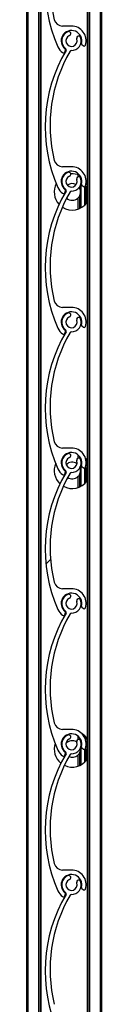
# Model space of a CAD drawing. Header units: millimetres. Extents: x 26 to 422, y 4 to 419.
# Tile 81 of 83: x 284.46 to 285, y 384.713 to 391.783. Entities that reach past the tile are written whole.
import ezdxf

# ---------------------------------------------------------------- set-up
doc = ezdxf.new("R2010")
doc.units = ezdxf.units.MM
pattern_1 = [(45, (0, 0), (-2.245064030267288, 2.245064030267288), [])]

msp = doc.modelspace()

# ---------------------------------------------------------------- hatches: boundary and pattern name
at = {"linetype": 'Continuous', "lineweight": 18}
h = msp.add_hatch(dxfattribs=at)
h.set_pattern_fill('ANSI31', style=0)
h.set_pattern_definition(pattern_1)
edge = h.paths.add_edge_path(flags=0)
edge.add_arc((284.7838366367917, 392.6411581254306), 0.06999959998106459, 110.8264626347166, 233.4949874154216)
edge.add_arc((284.7362454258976, 392.5768540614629), 0.0100000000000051, -30.60497264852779, 53.494987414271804, ccw=False)
edge.add_arc((285.6713671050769, 392.0237145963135), 1.076469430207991, 149.3950046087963, 203.8599010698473)
edge.add_arc((284.7838366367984, 391.6311581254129), 0.1059999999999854, 203.8599037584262, 233.3194438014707)
edge.add_arc((284.726490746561, 391.5541681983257), 0.009999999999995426, 233.3194438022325, 339.2284625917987)
edge.add_line((284.7358407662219, 391.5506217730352), (284.7413370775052, 391.5651125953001))
edge.add_arc((284.7357270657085, 391.5672404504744), 0.005999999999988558, 339.2284625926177, 413.0319461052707)
edge.add_arc((284.7838366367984, 391.6311581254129), 0.07400000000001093, -15.54034728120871, 233.031946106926, ccw=False)
edge.add_arc((284.8609119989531, 391.609724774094), 0.00600000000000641, 164.4596527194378, 232.8739467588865)
edge.add_line((284.8572905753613, 391.6049409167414), (284.8697296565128, 391.5955244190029))
edge.add_arc((284.8757653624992, 391.6034975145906), 0.0099999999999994, 232.8739467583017, 343.2538835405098)
edge.add_arc((284.7838366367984, 391.6311581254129), 0.1060000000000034, 343.2538835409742, 450.000031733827)
edge.add_line((284.7838365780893, 391.7371581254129), (284.7191715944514, 391.7371580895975))
edge.add_arc((284.7191715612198, 391.7971580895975), 0.05999999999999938, 193.7995707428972, 270.00003173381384, ccw=False)
edge.add_arc((285.6865264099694, 392.0347555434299), 1.056106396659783, 149.7872595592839, 193.79957064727, ccw=False)
edge.add_arc((284.7825200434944, 392.5611689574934), 0.009999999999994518, 89.0570169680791, 149.7872595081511, ccw=False)
edge.add_arc((284.7838366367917, 392.6411581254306), 0.07000000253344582, 269.0570169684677, 379.1735984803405)
edge.add_arc((284.8357856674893, 392.6592218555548), 0.01500000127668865, 19.17359848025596, 199.1735984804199)
edge.add_arc((284.7838366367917, 392.6411581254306), 0.03999999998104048, -249.17353736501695, 19.173598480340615, ccw=False)
edge.add_arc((284.7642820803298, 392.6925643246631), 0.01499980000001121, 290.8264626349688, 470.8264626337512)
h = msp.add_hatch(dxfattribs=at)
h.set_pattern_fill('ANSI31', style=0)
h.set_pattern_definition(pattern_1)
edge = h.paths.add_edge_path(flags=0)
edge.add_arc((284.7838366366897, 391.6311581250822), 0.06999959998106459, 110.8264626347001, 233.4949874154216)
edge.add_arc((284.7362454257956, 391.5668540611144), 0.0100000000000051, -30.604972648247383, 53.494987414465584, ccw=False)
edge.add_arc((285.6713671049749, 391.013714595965), 1.076469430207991, 149.3950046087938, 203.8599010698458)
edge.add_arc((284.7838366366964, 390.6211581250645), 0.1059999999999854, 203.8599037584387, 233.3194438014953)
edge.add_arc((284.726490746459, 390.5441681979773), 0.009999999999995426, 233.3194438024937, 339.2284625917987)
edge.add_line((284.7358407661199, 390.5406217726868), (284.7413370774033, 390.5551125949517))
edge.add_arc((284.7357270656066, 390.557240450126), 0.005999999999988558, 339.2284625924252, 413.0319461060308)
edge.add_arc((284.7838366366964, 390.6211581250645), 0.07400000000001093, -15.54034728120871, 233.0319461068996, ccw=False)
edge.add_arc((284.8609119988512, 390.5997247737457), 0.00600000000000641, 164.4596527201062, 232.8739467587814)
edge.add_line((284.8572905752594, 390.594940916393), (284.8697296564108, 390.5855244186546))
edge.add_arc((284.8757653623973, 390.5934975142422), 0.0099999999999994, 232.873946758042, 343.2538835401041)
edge.add_arc((284.7838366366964, 390.6211581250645), 0.1060000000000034, 343.2538835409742, 450.000031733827)
edge.add_line((284.7838365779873, 390.7271581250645), (284.7191715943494, 390.7271580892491))
edge.add_arc((284.7191715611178, 390.7871580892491), 0.05999999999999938, 193.7995707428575, 270.00003173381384, ccw=False)
edge.add_arc((285.6865264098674, 391.0247555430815), 1.056106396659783, 149.7872595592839, 193.7995706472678, ccw=False)
edge.add_arc((284.7825200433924, 391.551168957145), 0.009999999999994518, 89.0570169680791, 149.7872595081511, ccw=False)
edge.add_arc((284.7838366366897, 391.6311581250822), 0.07000000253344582, 269.0570169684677, 379.1735984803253)
edge.add_arc((284.8357856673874, 391.6492218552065), 0.01500000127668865, 19.17359848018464, 199.173598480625)
edge.add_arc((284.7838366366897, 391.6311581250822), 0.03999999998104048, -249.17353736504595, 19.173598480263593, ccw=False)
edge.add_arc((284.7642820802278, 391.6825643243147), 0.01499980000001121, 290.826462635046, 470.8264626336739)
h = msp.add_hatch(dxfattribs=at)
h.set_pattern_fill('ANSI31', style=0)
h.set_pattern_definition(pattern_1)
edge = h.paths.add_edge_path(flags=0)
edge.add_arc((284.7838366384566, 390.6211581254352), 0.06999959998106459, 110.8264626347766, 233.4949874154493)
edge.add_arc((284.7362454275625, 390.5568540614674), 0.0100000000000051, -30.60497264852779, 53.494987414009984, ccw=False)
edge.add_arc((285.6713671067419, 390.003714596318), 1.076469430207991, 149.3950046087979, 203.8599010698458)
edge.add_arc((284.7838366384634, 389.6111581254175), 0.1059999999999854, 203.8599037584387, 233.3194438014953)
edge.add_arc((284.726490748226, 389.5341681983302), 0.009999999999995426, 233.319443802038, 339.2284625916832)
edge.add_line((284.7358407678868, 389.5306217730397), (284.7413370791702, 389.5451125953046))
edge.add_arc((284.7357270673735, 389.547240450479), 0.005999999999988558, 339.2284625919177, 413.0319461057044)
edge.add_arc((284.7838366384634, 389.6111581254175), 0.07400000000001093, -15.540347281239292, 233.031946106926, ccw=False)
edge.add_arc((284.860912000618, 389.5897247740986), 0.00600000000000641, 164.4596527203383, 232.8739467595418)
edge.add_line((284.8572905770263, 389.5849409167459), (284.8697296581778, 389.5755244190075))
edge.add_arc((284.8757653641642, 389.5834975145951), 0.0099999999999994, 232.8739467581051, 343.253883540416)
edge.add_arc((284.7838366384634, 389.6111581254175), 0.1060000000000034, 343.2538835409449, 450.000031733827)
edge.add_line((284.7838365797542, 389.7171581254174), (284.7191715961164, 389.717158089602))
edge.add_arc((284.7191715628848, 389.777158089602), 0.05999999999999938, 193.7995707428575, 270.0000317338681, ccw=False)
edge.add_arc((285.6865264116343, 390.0147555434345), 1.056106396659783, 149.7872595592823, 193.7995706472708, ccw=False)
edge.add_arc((284.7825200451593, 390.5411689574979), 0.009999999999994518, 89.05701696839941, 149.7872595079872, ccw=False)
edge.add_arc((284.7838366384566, 390.6211581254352), 0.07000000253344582, 269.057016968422, 379.1735984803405)
edge.add_arc((284.8357856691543, 390.6392218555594), 0.01500000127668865, 19.17359848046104, 199.1735984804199)
edge.add_arc((284.7838366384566, 390.6211581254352), 0.03999999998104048, -249.17353736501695, 19.173598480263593, ccw=False)
edge.add_arc((284.7642820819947, 390.6725643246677), 0.01499980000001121, 290.8264626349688, 470.8264626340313)
h = msp.add_hatch(dxfattribs=at)
h.set_pattern_fill('ANSI31', style=0)
h.set_pattern_definition(pattern_1)
edge = h.paths.add_edge_path(flags=0)
edge.add_arc((284.7838366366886, 389.6111581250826), 0.06999959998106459, 110.8264626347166, 233.4949874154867)
edge.add_arc((284.7362454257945, 389.5468540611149), 0.0100000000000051, -30.60497264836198, 53.49498741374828, ccw=False)
edge.add_arc((285.6713671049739, 388.9937145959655), 1.076469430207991, 149.3950046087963, 203.8599010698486)
edge.add_arc((284.7838366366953, 388.6011581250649), 0.1059999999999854, 203.8599037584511, 233.3194438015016)
edge.add_arc((284.726490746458, 388.5241681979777), 0.009999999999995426, 233.319443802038, 339.2284625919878)
edge.add_line((284.7358407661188, 388.5206217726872), (284.7413370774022, 388.5351125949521))
edge.add_arc((284.7357270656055, 388.5372404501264), 0.005999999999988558, 339.2284625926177, 413.0319461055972)
edge.add_arc((284.7838366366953, 388.6011581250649), 0.07400000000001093, -15.540347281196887, 233.0319461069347, ccw=False)
edge.add_arc((284.86091199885, 388.579724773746), 0.00600000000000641, 164.4596527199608, 232.8739467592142)
edge.add_line((284.8572905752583, 388.5749409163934), (284.8697296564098, 388.5655244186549))
edge.add_arc((284.8757653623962, 388.5734975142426), 0.0099999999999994, 232.8739467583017, 343.253883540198)
edge.add_arc((284.7838366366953, 388.6011581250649), 0.1060000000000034, 343.253883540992, 450.0000317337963)
edge.add_line((284.7838365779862, 388.7071581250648), (284.7191715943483, 388.7071580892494))
edge.add_arc((284.7191715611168, 388.7671580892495), 0.05999999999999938, 193.7995707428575, 270.00003173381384, ccw=False)
edge.add_arc((285.6865264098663, 389.0047555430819), 1.056106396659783, 149.7872595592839, 193.7995706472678, ccw=False)
edge.add_arc((284.7825200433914, 389.5311689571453), 0.009999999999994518, 89.05701696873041, 149.787259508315, ccw=False)
edge.add_arc((284.7838366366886, 389.6111581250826), 0.07000000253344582, 269.057016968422, 379.1735984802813)
edge.add_arc((284.8357856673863, 389.6292218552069), 0.01500000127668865, 19.17359847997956, 199.1735984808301)
edge.add_arc((284.7838366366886, 389.6111581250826), 0.03999999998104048, -249.173537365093, 19.173598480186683, ccw=False)
edge.add_arc((284.7642820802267, 389.6625643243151), 0.01499980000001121, 290.826462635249, 470.8264626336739)
h = msp.add_hatch(dxfattribs=at)
h.set_pattern_fill('ANSI31', style=0)
h.set_pattern_definition(pattern_1)
edge = h.paths.add_edge_path(flags=0)
edge.add_arc((284.7838366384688, 388.6011581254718), 0.06999959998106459, 110.8264626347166, 233.4949874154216)
edge.add_arc((284.7362454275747, 388.536854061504), 0.0100000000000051, -30.604972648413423, 53.494987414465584, ccw=False)
edge.add_arc((285.671367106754, 387.9837145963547), 1.076469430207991, 149.3950046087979, 203.8599010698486)
edge.add_arc((284.7838366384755, 387.5911581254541), 0.1059999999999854, 203.8599037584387, 233.3194438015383)
edge.add_arc((284.7264907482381, 387.5141681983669), 0.009999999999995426, 233.3194438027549, 339.2284625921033)
edge.add_line((284.7358407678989, 387.5106217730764), (284.7413370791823, 387.5251125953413))
edge.add_arc((284.7357270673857, 387.5272404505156), 0.005999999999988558, 339.2284625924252, 413.0319461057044)
edge.add_arc((284.7838366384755, 387.5911581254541), 0.07400000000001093, -15.540347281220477, 233.031946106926, ccw=False)
edge.add_arc((284.8609120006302, 387.5697247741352), 0.00600000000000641, 164.4596527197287, 232.8739467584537)
edge.add_line((284.8572905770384, 387.5649409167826), (284.8697296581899, 387.5555244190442))
edge.add_arc((284.8757653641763, 387.5634975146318), 0.0099999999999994, 232.8739467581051, 343.253883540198)
edge.add_arc((284.7838366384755, 387.5911581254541), 0.1060000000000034, 343.2538835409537, 450.000031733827)
edge.add_line((284.7838365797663, 387.697158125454), (284.7191715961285, 387.6971580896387))
edge.add_arc((284.7191715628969, 387.7571580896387), 0.05999999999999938, 193.7995707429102, 270.0000317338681, ccw=False)
edge.add_arc((285.6865264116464, 387.9947555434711), 1.056106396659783, 149.7872595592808, 193.7995706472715, ccw=False)
edge.add_arc((284.7825200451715, 388.5211689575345), 0.009999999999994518, 89.0570169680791, 149.7872595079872, ccw=False)
edge.add_arc((284.7838366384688, 388.6011581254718), 0.07000000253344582, 269.0570169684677, 379.1735984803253)
edge.add_arc((284.8357856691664, 388.619221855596), 0.01500000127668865, 19.17359848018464, 199.173598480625)
edge.add_arc((284.7838366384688, 388.6011581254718), 0.03999999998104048, -249.17353736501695, 19.173598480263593, ccw=False)
edge.add_arc((284.7642820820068, 388.6525643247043), 0.01499980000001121, 290.8264626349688, 470.8264626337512)
h = msp.add_hatch(dxfattribs=at)
h.set_pattern_fill('ANSI31', style=0)
h.set_pattern_definition(pattern_1)
edge = h.paths.add_edge_path(flags=0)
edge.add_arc((284.7838366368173, 387.5911581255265), 0.06999959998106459, 110.8264626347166, 233.4949874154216)
edge.add_arc((284.7362454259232, 387.5268540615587), 0.0100000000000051, -30.604972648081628, 53.494987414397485, ccw=False)
edge.add_arc((285.6713671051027, 386.9737145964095), 1.076469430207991, 149.3950046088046, 203.8599010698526)
edge.add_arc((284.7838366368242, 386.5811581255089), 0.1059999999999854, 203.8599037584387, 233.3194438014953)
edge.add_arc((284.7264907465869, 386.5041681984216), 0.009999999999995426, 233.319443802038, 339.2284625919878)
edge.add_line((284.7358407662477, 386.5006217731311), (284.7413370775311, 386.515112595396))
edge.add_arc((284.7357270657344, 386.5172404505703), 0.005999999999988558, 339.2284625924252, 413.0319461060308)
edge.add_arc((284.7838366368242, 386.5811581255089), 0.07400000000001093, -15.540347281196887, 233.031946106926, ccw=False)
edge.add_arc((284.8609119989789, 386.55972477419), 0.00600000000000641, 164.4596527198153, 232.8739467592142)
edge.add_line((284.8572905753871, 386.5549409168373), (284.8697296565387, 386.5455244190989))
edge.add_arc((284.875765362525, 386.5534975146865), 0.0099999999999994, 232.8739467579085, 343.2538835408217)
edge.add_arc((284.7838366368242, 386.5811581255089), 0.1060000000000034, 343.2538835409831, 450.000031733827)
edge.add_line((284.7838365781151, 386.6871581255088), (284.7191715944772, 386.6871580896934))
edge.add_arc((284.7191715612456, 386.7471580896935), 0.05999999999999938, 193.7995707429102, 270.00003173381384, ccw=False)
edge.add_arc((285.6865264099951, 386.984755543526), 1.056106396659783, 149.7872595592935, 193.7995706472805, ccw=False)
edge.add_arc((284.78252004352, 387.5111689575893), 0.009999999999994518, 89.0570169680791, 149.7872595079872, ccw=False)
edge.add_arc((284.7838366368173, 387.5911581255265), 0.07000000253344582, 269.0570169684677, 379.1735984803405)
edge.add_arc((284.835785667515, 387.6092218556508), 0.01500000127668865, 19.17359848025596, 199.1735984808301)
edge.add_arc((284.7838366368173, 387.5911581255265), 0.03999999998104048, -249.173537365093, 19.173598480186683, ccw=False)
edge.add_arc((284.7642820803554, 387.6425643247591), 0.01499980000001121, 290.8264626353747, 470.8264626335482)
h = msp.add_hatch(dxfattribs=at)
h.set_pattern_fill('ANSI31', style=0)
h.set_pattern_definition(pattern_1)
edge = h.paths.add_edge_path(flags=0)
edge.add_arc((284.7838366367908, 386.5811581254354), 0.06999959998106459, 110.8264626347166, 233.494987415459)
edge.add_arc((284.7362454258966, 386.5168540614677), 0.0100000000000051, -30.604972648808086, 53.49498741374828, ccw=False)
edge.add_arc((285.6713671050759, 385.9637145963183), 1.076469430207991, 149.3950046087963, 203.859901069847)
edge.add_arc((284.7838366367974, 385.5711581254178), 0.1059999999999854, 203.8599037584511, 233.3194438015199)
edge.add_arc((284.7264907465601, 385.4941681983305), 0.009999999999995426, 233.3194438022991, 339.2284625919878)
edge.add_line((284.7358407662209, 385.49062177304), (284.7413370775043, 385.5051125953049))
edge.add_arc((284.7357270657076, 385.5072404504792), 0.005999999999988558, 339.2284625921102, 413.0319461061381)
edge.add_arc((284.7838366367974, 385.5711581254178), 0.07400000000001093, -15.540347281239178, 233.0319461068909, ccw=False)
edge.add_arc((284.8609119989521, 385.5497247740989), 0.00600000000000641, 164.4596527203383, 232.8739467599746)
edge.add_line((284.8572905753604, 385.5449409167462), (284.8697296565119, 385.5355244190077))
edge.add_arc((284.8757653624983, 385.5434975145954), 0.0099999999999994, 232.8739467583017, 343.2538835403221)
edge.add_arc((284.7838366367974, 385.5711581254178), 0.1060000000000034, 343.2538835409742, 450.000031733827)
edge.add_line((284.7838365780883, 385.6771581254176), (284.7191715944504, 385.6771580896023))
edge.add_arc((284.7191715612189, 385.7371580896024), 0.05999999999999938, 193.7995707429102, 270.00003173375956, ccw=False)
edge.add_arc((285.6865264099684, 385.9747555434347), 1.056106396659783, 149.7872595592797, 193.7995706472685, ccw=False)
edge.add_arc((284.7825200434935, 386.5011689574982), 0.009999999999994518, 89.05701696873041, 149.787259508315, ccw=False)
edge.add_arc((284.7838366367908, 386.5811581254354), 0.07000000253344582, 269.0570169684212, 379.1735984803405)
edge.add_arc((284.8357856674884, 386.5992218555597), 0.01500000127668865, 19.17359848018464, 199.1735984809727)
edge.add_arc((284.7838366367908, 386.5811581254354), 0.03999999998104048, -249.173537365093, 19.173598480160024, ccw=False)
edge.add_arc((284.7642820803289, 386.6325643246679), 0.01499980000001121, 290.826462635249, 470.8264626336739)
h = msp.add_hatch(dxfattribs=at)
h.set_pattern_fill('ANSI31', style=0)
h.set_pattern_definition(pattern_1)
edge = h.paths.add_edge_path(flags=0)
edge.add_arc((284.7838366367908, 385.5711581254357), 0.06999959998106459, 110.8264626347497, 233.4949874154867)
edge.add_arc((284.7362454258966, 385.5068540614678), 0.0100000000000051, -30.60497264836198, 53.494987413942, ccw=False)
edge.add_arc((285.6713671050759, 384.9537145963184), 1.076469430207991, 149.3950046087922, 203.8599010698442)
edge.add_arc((284.7838366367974, 384.5611581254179), 0.1059999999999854, 203.8599037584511, 233.3194438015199)
edge.add_arc((284.7264907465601, 384.4841681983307), 0.009999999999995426, 233.3194438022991, 339.2284625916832)
edge.add_line((284.7358407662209, 384.4806217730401), (284.7413370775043, 384.495112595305))
edge.add_arc((284.7357270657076, 384.4972404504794), 0.005999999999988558, 339.2284625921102, 413.0319461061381)
edge.add_arc((284.7838366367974, 384.5611581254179), 0.07400000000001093, -15.54034728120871, 233.0319461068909, ccw=False)
edge.add_arc((284.8609119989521, 384.5397247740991), 0.00600000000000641, 164.4596527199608, 232.8739467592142)
edge.add_line((284.8572905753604, 384.5349409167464), (284.8697296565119, 384.5255244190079))
edge.add_arc((284.8757653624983, 384.5334975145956), 0.0099999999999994, 232.8739467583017, 343.2538835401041)
edge.add_arc((284.7838366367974, 384.5611581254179), 0.1060000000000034, 343.2538835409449, 450.000031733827)
edge.add_line((284.7838365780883, 384.6671581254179), (284.7191715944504, 384.6671580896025))
edge.add_arc((284.7191715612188, 384.7271580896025), 0.05999999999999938, 193.7995707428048, 270.00003173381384, ccw=False)
edge.add_arc((285.6865264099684, 384.9647555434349), 1.056106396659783, 149.7872595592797, 193.7995706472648, ccw=False)
edge.add_arc((284.7825200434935, 385.4911689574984), 0.009999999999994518, 89.05701696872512, 149.787259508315, ccw=False)
edge.add_arc((284.7838366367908, 385.5711581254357), 0.07000000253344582, 269.0570169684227, 379.1735984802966)
edge.add_arc((284.8357856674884, 385.5892218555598), 0.01500000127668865, 19.17359848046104, 199.1735984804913)
edge.add_arc((284.7838366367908, 385.5711581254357), 0.03999999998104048, -249.17353736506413, 19.173598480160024, ccw=False)
edge.add_arc((284.7642820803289, 385.6225643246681), 0.01499980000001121, 290.8264626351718, 470.8264626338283)

# ---------------------------------------------------------------- linework, layer by layer
at = {"color": 7, "linetype": 'Continuous', "lineweight": 25}
for p, q in [((284.4603170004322, 404.7596296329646), (284.4603170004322, 355.9709366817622)), ((284.5583165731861, 404.7596296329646), (284.5583165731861, 355.9770616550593)), ((284.5646704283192, 404.7596296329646), (284.5646704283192, 355.9774586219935)), ((284.8959649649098, 400.7596286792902), (284.8959649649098, 355.9942944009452)), ((284.902316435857, 400.7596286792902), (284.902316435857, 355.9815305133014)), ((284.9903167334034, 400.7596286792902), (284.9903167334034, 354.7596300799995)), ((285.0003183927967, 400.7596286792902), (285.0003183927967, 354.7596300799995)), ((284.7838367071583, 391.7371591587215), (284.7191704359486, 391.7371591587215)), ((284.7358406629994, 391.5506228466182), (284.7413362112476, 391.5651115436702)), ((284.8572910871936, 391.6049417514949), (284.8697293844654, 391.5955242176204)), ((284.7838367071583, 390.7271584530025), (284.7191704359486, 390.7271584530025)), ((284.7244847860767, 390.6582674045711), (284.7174633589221, 390.6538805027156)), ((284.8303164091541, 390.6694396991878), (284.8303164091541, 390.6531890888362)), ((284.8303164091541, 390.6694396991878), (284.8303164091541, 390.6531890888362)), ((284.8543180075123, 390.4330071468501), (284.8543180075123, 390.6437071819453)), ((284.8959649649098, 390.6209978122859), (284.8895181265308, 390.6293639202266)), ((284.8943174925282, 390.6232747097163), (284.8943174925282, 390.4685219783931)), ((284.7352493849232, 390.5707677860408), (284.7336138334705, 390.5668100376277)), ((284.7358406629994, 390.5406221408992), (284.7413362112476, 390.555113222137)), ((284.8423184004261, 390.5750068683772), (284.8389400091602, 390.5801280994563)), ((284.8572910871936, 390.5949410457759), (284.8697293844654, 390.5855235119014)), ((284.8783172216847, 390.583828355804), (284.8783172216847, 390.4506405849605)), ((284.7308219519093, 390.5351552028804), (284.7321046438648, 390.5296143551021)), ((284.8303164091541, 390.5016097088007), (284.8303164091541, 390.4223569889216)), ((284.8303164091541, 390.5015977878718), (284.8303164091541, 390.4223569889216)), ((284.7838367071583, 389.7171577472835), (284.7191704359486, 389.7171577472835)), ((284.8572910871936, 389.5849403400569), (284.8697293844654, 389.5755251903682)), ((284.7358406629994, 389.5306214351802), (284.7413362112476, 389.545112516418)), ((284.7838367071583, 388.7071570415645), (284.7191704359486, 388.7071570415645)), ((284.8303164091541, 388.6587389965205), (284.8303164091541, 388.633190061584)), ((284.8303164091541, 388.6587389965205), (284.8303164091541, 388.633190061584)), ((284.8543180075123, 388.4330090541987), (284.8543180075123, 388.6237081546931)), ((284.8572910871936, 388.5749420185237), (284.8697293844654, 388.5655244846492)), ((284.8943174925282, 388.6232742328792), (284.8943174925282, 388.4685238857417)), ((284.7306502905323, 388.5556491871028), (284.7300184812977, 388.5503682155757)), ((284.7355187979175, 388.5204466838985), (284.7367871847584, 388.5178932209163)), ((284.7358406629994, 388.5206207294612), (284.7413362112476, 388.535111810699)), ((284.8303164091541, 388.5016092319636), (284.8303164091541, 388.4223565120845)), ((284.8303164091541, 388.5015973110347), (284.8303164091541, 388.4223565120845)), ((284.8783172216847, 388.5638293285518), (284.8783172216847, 388.4506424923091)), ((284.7838367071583, 387.6971587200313), (284.7191704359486, 387.6971587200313)), ((284.7358406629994, 387.510622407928), (284.7413362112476, 387.5251134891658)), ((284.8572910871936, 387.5649413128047), (284.8697293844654, 387.5555237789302)), ((284.7838367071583, 386.6871580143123), (284.7191704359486, 386.6871580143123)), ((284.8303164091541, 386.6387399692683), (284.8303164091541, 386.613188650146)), ((284.8303164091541, 386.6387399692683), (284.8303164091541, 386.613188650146)), ((284.8543180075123, 386.4330085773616), (284.8543180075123, 386.6037067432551)), ((284.8783172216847, 386.6411551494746), (284.8783172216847, 386.6292151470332)), ((284.8943174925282, 386.623273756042), (284.8943174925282, 386.4685234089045)), ((284.7307551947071, 386.5355261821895), (284.7326816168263, 386.5276869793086)), ((284.8572910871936, 386.5549406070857), (284.8697293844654, 386.545525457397)), ((284.8783172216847, 386.5438279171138), (284.8783172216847, 386.4506420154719)), ((284.7358406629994, 386.500621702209), (284.7413362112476, 386.5151127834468)), ((284.7402227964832, 386.5121778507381), (284.7429312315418, 386.5085014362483)), ((284.8303164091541, 386.5016087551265), (284.8303164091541, 386.4223560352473)), ((284.8303164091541, 386.5015968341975), (284.8303164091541, 386.4223560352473)), ((284.7838367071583, 385.6771573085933), (284.7191704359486, 385.6771573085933)), ((284.8572910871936, 385.5449399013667), (284.8697293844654, 385.535524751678)), ((284.7358406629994, 385.49062099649), (284.7413362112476, 385.5051120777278))]:
    msp.add_line(p, q, dxfattribs=at)
at = {"color": 8, "linetype": 'Continuous', "lineweight": 25}
for p, q in [((284.4703162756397, 404.7596296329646), (284.4703162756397, 355.9715616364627)), ((284.5483172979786, 404.7596296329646), (284.5483172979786, 355.9764367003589)), ((284.9123180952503, 400.7596286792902), (284.9123180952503, 355.3759397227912)), ((284.8423184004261, 390.6648406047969), (284.8423184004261, 390.652724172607)), ((284.844316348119, 390.6637963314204), (284.844316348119, 390.6515583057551)), ((284.8423184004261, 390.5826863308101), (284.8423184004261, 390.5750068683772)), ((284.844316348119, 390.5859145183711), (284.844316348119, 390.5710681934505)), ((284.8843182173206, 390.5883153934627), (284.8843182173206, 390.4565891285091)), ((284.8423184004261, 390.5167898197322), (284.8423184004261, 390.4269560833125)), ((284.844316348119, 390.520728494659), (284.844316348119, 390.4278573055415)), ((284.8423184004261, 388.6465009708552), (284.8423184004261, 388.6327251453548)), ((284.844316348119, 388.6437973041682), (284.844316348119, 388.6315592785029)), ((284.8843182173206, 388.6352070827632), (284.8843182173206, 388.6349162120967)), ((284.8843182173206, 388.5683139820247), (284.8843182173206, 388.4565886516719)), ((284.8423184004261, 388.516789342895), (284.8423184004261, 388.4269556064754)), ((284.844316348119, 388.5207280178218), (284.844316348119, 388.4278592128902)), ((284.8423184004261, 386.626501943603), (284.8423184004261, 386.6127261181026)), ((284.844316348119, 386.6237958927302), (284.844316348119, 386.6115602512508)), ((284.8843182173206, 386.6352089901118), (284.8843182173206, 386.6149171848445)), ((284.844316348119, 386.5207299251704), (284.844316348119, 386.427858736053)), ((284.8843182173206, 386.5483149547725), (284.8843182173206, 386.4565881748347)), ((284.8423184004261, 386.5167888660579), (284.8423184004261, 386.4269551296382))]:
    msp.add_line(p, q, dxfattribs=at)
at = {"color": 7, "linetype": 'Continuous', "lineweight": 25, "flags": 128}
msp.add_lwpolyline([(284.8959649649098, 388.6209973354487), (284.889437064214, 388.6294611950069), (284.8843182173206, 388.6352070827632)], dxfattribs=at)
at = {"color": 7, "linetype": 'Continuous', "lineweight": 25}
for centre, radius, start, end in [((285.6713671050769, 392.0237145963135), 1.076469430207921, 149.3950046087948, 203.8599010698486), ((285.6865264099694, 392.0347555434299), 1.056106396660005, 149.7872595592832, 193.7995706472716), ((284.7191715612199, 391.7971580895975), 0.06000000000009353, 193.799570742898, 270.0000317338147), ((284.7838366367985, 391.6311581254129), 0.07400000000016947, 344.4596527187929, 233.0319461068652), ((284.7838366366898, 391.6311581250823), 0.06999959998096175, 110.8264626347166, 233.4949874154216), ((284.7642820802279, 391.6825643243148), 0.01499980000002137, 290.8264626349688, 110.8264626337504), ((284.7838366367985, 391.6311581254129), 0.1060000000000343, 343.2538835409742, 90.00003173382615), ((284.7838366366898, 391.6311581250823), 0.03999999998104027, 110.8264626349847, 19.17359848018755), ((284.7838366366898, 391.6311581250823), 0.07000000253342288, 269.0570169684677, 19.17359848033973), ((284.8357856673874, 391.6492218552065), 0.01500000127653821, 19.17359848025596, 199.1735984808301), ((284.8609119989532, 391.609724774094), 0.006000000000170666, 164.4596527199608, 232.8739467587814), ((285.6713671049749, 391.0137145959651), 1.076469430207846, 149.3950046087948, 203.859901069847), ((285.6865264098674, 391.0247555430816), 1.05610639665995, 149.7872595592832, 193.7995706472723), ((284.7838366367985, 391.6311581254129), 0.1060000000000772, 203.8599037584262, 233.3194438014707), ((284.7264907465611, 391.5541681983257), 0.01000000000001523, 233.3194438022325, 339.2284625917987), ((284.7357270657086, 391.5672404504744), 0.006000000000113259, 339.2284625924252, 53.03194610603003), ((284.7362454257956, 391.5668540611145), 0.0100000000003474, 329.3950273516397, 53.49498741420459), ((284.7825200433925, 391.551168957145), 0.009999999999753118, 89.05701696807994, 149.7872595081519), ((284.8757653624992, 391.6034975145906), 0.01000000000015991, 232.8739467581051, 343.2538835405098), ((284.7191715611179, 390.7871580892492), 0.06000000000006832, 193.799570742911, 270.0000317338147), ((284.7838366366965, 390.6211581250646), 0.07400000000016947, 344.4596527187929, 233.0319461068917), ((284.7838366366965, 390.6211581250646), 0.1060000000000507, 343.2538835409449, 90.00003173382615), ((284.7838366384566, 390.6211581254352), 0.06999959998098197, 110.8264626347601, 233.4949874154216), ((284.7838366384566, 390.6211581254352), 0.03999999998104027, 110.8264626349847, 19.17359848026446), ((284.7642820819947, 390.6725643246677), 0.0149998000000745, 290.8264626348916, 110.8264626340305), ((284.7898517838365, 390.5458983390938), 0.1299999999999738, 66.19773650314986, 94.78726111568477), ((284.7838366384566, 390.6211581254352), 0.07000000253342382, 269.0570169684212, 19.17359848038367), ((284.8357856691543, 390.6392218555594), 0.01500000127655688, 19.17359848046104, 199.173598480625), ((285.6713671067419, 390.003714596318), 1.07646943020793, 149.3950046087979, 203.8599010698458), ((284.7898517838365, 390.5458983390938), 0.1300000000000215, 152.1872136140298, 223.1386879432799), ((284.7838366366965, 390.6211581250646), 0.1060000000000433, 203.8599037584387, 233.3194438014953), ((284.7357270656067, 390.5572404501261), 0.006000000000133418, 339.2284625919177, 53.03194610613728), ((284.7362454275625, 390.5568540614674), 0.01000000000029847, 329.3950273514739, 53.49498741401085), ((284.7898517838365, 390.5458983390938), 0.06000000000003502, 62.77235577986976, 126.3669582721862), ((284.7825200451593, 390.541168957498), 0.009999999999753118, 89.05701696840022, 149.7872595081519), ((284.7898517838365, 390.5458983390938), 0.06000000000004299, 24.80241596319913, 29.02283041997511), ((284.8609119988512, 390.5997247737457), 0.006000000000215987, 164.4596527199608, 232.873946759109), ((284.8757653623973, 390.5934975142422), 0.01000000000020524, 232.8739467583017, 343.253883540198), ((285.6865264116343, 390.0147555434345), 1.056106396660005, 149.7872595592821, 193.7995706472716), ((284.7264907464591, 390.5441681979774), 0.01000000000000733, 233.3194438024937, 339.2284625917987), ((284.7898517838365, 390.5458983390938), 0.0600000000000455, 227.5372340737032, 312.4096271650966), ((284.7898517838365, 390.5458983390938), 0.06000000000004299, 330.9771695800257, 335.1975840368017), ((284.7898517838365, 390.5458983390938), 0.1300000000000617, 236.7532140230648, 324.711962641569), ((284.7191715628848, 389.7771580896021), 0.06000000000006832, 193.799570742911, 270.0000317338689), ((284.7838366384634, 389.6111581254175), 0.1060000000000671, 343.2538835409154, 90.00003173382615), ((284.7838366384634, 389.6111581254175), 0.07400000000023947, 344.4596527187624, 233.0319461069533), ((284.7838366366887, 389.6111581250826), 0.0699995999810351, 110.8264626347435, 233.4949874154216), ((284.7838366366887, 389.6111581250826), 0.03999999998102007, 110.8264626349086, 19.17359848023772), ((284.7642820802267, 389.6625643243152), 0.01499980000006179, 290.8264626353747, 110.8264626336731), ((284.7838366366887, 389.6111581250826), 0.07000000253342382, 269.0570169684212, 19.17359848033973), ((284.8357856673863, 389.6292218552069), 0.01500000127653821, 19.17359848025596, 199.1735984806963), ((284.7838366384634, 389.6111581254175), 0.1060000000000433, 203.8599037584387, 233.3194438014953), ((284.860912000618, 389.5897247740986), 0.006000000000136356, 164.4596527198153, 232.8739467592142), ((284.8757653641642, 389.5834975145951), 0.01000000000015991, 232.8739467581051, 343.2538835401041), ((285.6713671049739, 388.9937145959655), 1.076469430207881, 149.3950046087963, 203.8599010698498), ((285.6865264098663, 389.004755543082), 1.056106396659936, 149.7872595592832, 193.7995706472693), ((284.726490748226, 389.5341681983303), 0.009999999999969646, 233.319443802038, 339.2284625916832), ((284.7357270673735, 389.547240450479), 0.006000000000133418, 339.2284625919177, 53.03194610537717), ((284.7362454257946, 389.5468540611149), 0.01000000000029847, 329.3950273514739, 53.49498741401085), ((284.7825200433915, 389.5311689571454), 0.00999999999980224, 89.05701696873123, 149.7872595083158), ((284.7191715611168, 388.7671580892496), 0.06000000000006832, 193.7995707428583, 270.0000317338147), ((284.7838366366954, 388.601158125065), 0.07400000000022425, 344.4596527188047, 233.0319461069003), ((284.7838366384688, 388.6011581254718), 0.06999959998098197, 110.8264626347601, 233.4949874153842), ((284.7838366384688, 388.6011581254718), 0.03999999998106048, 110.8264626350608, 19.17359848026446), ((284.7642820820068, 388.6525643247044), 0.01499980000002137, 290.8264626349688, 110.8264626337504), ((284.7838366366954, 388.601158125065), 0.1060000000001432, 343.253883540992, 90.00003173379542), ((284.7898517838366, 388.5458983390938), 0.1300000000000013, 156.6506163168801, 227.1377860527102), ((284.7898517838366, 388.5458983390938), 0.059999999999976, 55.94646622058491, 136.478151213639), ((284.7838366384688, 388.6011581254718), 0.07000000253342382, 269.0570169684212, 19.17359848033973), ((284.8357856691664, 388.6192218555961), 0.0150000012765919, 19.17359848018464, 199.1735984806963), ((284.8609119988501, 388.5797247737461), 0.006000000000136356, 164.4596527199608, 232.8739467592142), ((284.8757653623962, 388.5734975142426), 0.01000000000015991, 232.8739467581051, 343.2538835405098), ((285.671367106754, 387.9837145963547), 1.076469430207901, 149.3950046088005, 203.8599010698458), ((285.6865264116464, 387.9947555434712), 1.05610639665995, 149.7872595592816, 193.7995706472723), ((284.7838366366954, 388.601158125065), 0.1060000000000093, 203.8599037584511, 233.3194438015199), ((284.7264907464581, 388.5241681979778), 0.01000000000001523, 233.3194438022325, 339.2284625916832), ((284.7357270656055, 388.5372404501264), 0.006000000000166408, 339.2284625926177, 53.03194610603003), ((284.7362454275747, 388.5368540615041), 0.01000000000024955, 329.395027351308, 53.49498741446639), ((284.7898517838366, 388.5458983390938), 0.06000000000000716, 236.6185430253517, 312.4096271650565), ((284.7825200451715, 388.5211689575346), 0.009999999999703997, 89.05701696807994, 149.787259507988), ((284.7898517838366, 388.5458983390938), 0.06000000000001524, 330.9771695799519, 335.1975840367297), ((284.7898517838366, 388.5458983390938), 0.1300000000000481, 240.375333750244, 324.7119626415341), ((284.7191715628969, 387.7571580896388), 0.06000000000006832, 193.799570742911, 270.0000317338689), ((284.7838366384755, 387.5911581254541), 0.07400000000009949, 344.4596527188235, 233.0319461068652), ((284.7838366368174, 387.5911581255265), 0.0699995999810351, 110.8264626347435, 233.4949874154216), ((284.7642820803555, 387.6425643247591), 0.01499979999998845, 290.826462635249, 110.8264626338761), ((284.7838366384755, 387.5911581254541), 0.1060000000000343, 343.2538835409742, 90.00003173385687), ((284.7838366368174, 387.5911581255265), 0.03999999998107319, 110.8264626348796, 19.17359848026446), ((284.7838366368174, 387.5911581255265), 0.07000000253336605, 269.0570169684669, 19.17359848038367), ((284.835785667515, 387.6092218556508), 0.01500000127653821, 19.17359848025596, 199.1735984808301), ((285.6713671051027, 386.9737145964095), 1.076469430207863, 149.3950046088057, 203.8599010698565), ((285.6865264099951, 386.984755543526), 1.05610639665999, 149.7872595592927, 193.7995706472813), ((284.7838366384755, 387.5911581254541), 0.1060000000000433, 203.8599037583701, 233.3194438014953), ((284.7264907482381, 387.5141681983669), 0.009999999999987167, 233.3194438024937, 339.2284625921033), ((284.7357270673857, 387.5272404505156), 0.006000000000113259, 339.2284625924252, 53.03194610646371), ((284.7362454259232, 387.5268540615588), 0.0100000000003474, 329.3950273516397, 53.49498741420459), ((284.7825200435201, 387.5111689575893), 0.009999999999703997, 89.05701696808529, 149.787259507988), ((284.8609120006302, 387.5697247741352), 0.006000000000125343, 164.4596527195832, 232.8739467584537), ((284.8757653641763, 387.5634975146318), 0.01000000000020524, 232.8739467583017, 343.253883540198), ((284.7191715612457, 386.7471580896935), 0.06000000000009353, 193.799570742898, 270.0000317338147), ((284.7838366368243, 386.5811581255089), 0.1060000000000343, 343.2538835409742, 90.00003173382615), ((284.7838366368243, 386.5811581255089), 0.07400000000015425, 344.4596527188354, 233.0319461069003), ((284.7838366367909, 386.5811581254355), 0.06999959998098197, 110.8264626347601, 233.4949874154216), ((284.7838366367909, 386.5811581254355), 0.03999999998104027, 110.8264626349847, 19.17359848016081), ((284.7898517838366, 386.5458983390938), 0.05999999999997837, 58.81542382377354, 139.8590051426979), ((284.7642820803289, 386.632564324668), 0.01499979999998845, 290.826462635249, 110.8264626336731), ((284.7838366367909, 386.5811581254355), 0.07000000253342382, 269.0570169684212, 19.17359848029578), ((284.8357856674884, 386.5992218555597), 0.0150000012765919, 19.17359848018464, 199.1735984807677), ((284.7898517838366, 386.5458983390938), 0.1300000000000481, 35.2880373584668, 57.17717803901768), ((284.7898517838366, 386.5458983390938), 0.1299999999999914, 161.4148161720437, 231.1513713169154), ((284.7838366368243, 386.5811581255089), 0.1060000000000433, 203.8599037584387, 233.3194438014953), ((284.7357270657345, 386.5172404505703), 0.006000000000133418, 339.2284625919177, 53.03194610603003), ((284.7362454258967, 386.5168540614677), 0.01000000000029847, 329.3950273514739, 53.49498741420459), ((284.7898517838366, 386.5458983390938), 0.06000000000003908, 330.9771695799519, 335.1975840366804), ((284.860911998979, 386.55972477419), 0.006000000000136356, 164.4596527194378, 232.8739467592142), ((284.8757653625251, 386.5534975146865), 0.01000000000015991, 232.8739467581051, 343.253883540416), ((285.671367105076, 385.9637145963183), 1.076469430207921, 149.3950046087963, 203.8599010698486), ((285.6865264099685, 385.9747555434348), 1.056106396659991, 149.7872595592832, 193.7995706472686), ((284.7264907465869, 386.5041681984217), 0.01000000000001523, 233.3194438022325, 339.2284625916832), ((284.7898517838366, 386.5458983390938), 0.1300000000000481, 244.1043762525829, 324.7119626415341), ((284.7898517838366, 386.5458983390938), 0.0600000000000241, 245.8284888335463, 312.4096271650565), ((284.7825200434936, 386.5011689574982), 0.00999999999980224, 89.05701696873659, 149.7872595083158), ((284.7191715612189, 385.7371580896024), 0.06000000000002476, 193.7995707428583, 270.0000317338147), ((284.7838366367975, 385.5711581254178), 0.1060000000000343, 343.2538835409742, 90.00003173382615), ((284.7838366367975, 385.5711581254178), 0.07400000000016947, 344.4596527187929, 233.0319461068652), ((284.7838366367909, 385.5711581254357), 0.06999959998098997, 110.8264626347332, 233.4949874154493), ((284.7838366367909, 385.5711581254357), 0.03999999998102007, 110.8264626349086, 19.17359848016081), ((284.7642820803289, 385.6225643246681), 0.01499979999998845, 290.826462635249, 110.8264626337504), ((284.8357856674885, 385.5892218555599), 0.01500000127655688, 19.17359848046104, 199.1735984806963), ((284.7838366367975, 385.5711581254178), 0.1060000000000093, 203.8599037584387, 233.3194438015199), ((284.7838366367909, 385.5711581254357), 0.07000000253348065, 269.057016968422, 19.17359848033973), ((284.8609119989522, 385.5497247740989), 0.006000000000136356, 164.4596527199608, 232.8739467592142), ((284.8757653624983, 385.5434975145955), 0.01000000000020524, 232.8739467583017, 343.2538835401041), ((285.671367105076, 384.9537145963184), 1.076469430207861, 149.3950046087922, 203.8599010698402), ((285.6865264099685, 384.9647555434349), 1.056106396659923, 149.7872595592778, 193.7995706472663), ((284.7264907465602, 385.4941681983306), 0.009999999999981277, 233.3194438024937, 339.2284625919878), ((284.7357270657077, 385.5072404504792), 0.006000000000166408, 339.2284625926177, 53.03194610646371), ((284.7362454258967, 385.5068540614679), 0.01000000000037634, 329.3950273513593, 53.49498741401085), ((284.7825200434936, 385.4911689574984), 0.009999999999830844, 89.05701696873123, 149.7872595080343)]:
    msp.add_arc(centre, radius, start, end, dxfattribs=at)
for points, knots in [([(284.844316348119, 390.520728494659), (284.8462918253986, 390.5261959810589), (284.8502437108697, 390.5371335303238), (284.850179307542, 390.5549346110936), (284.8462549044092, 390.565733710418), (284.844316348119, 390.5710681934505)], [0, 0, 0, 0, 0.3358953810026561, 0.6719490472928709, 1, 1, 1, 1]), ([(284.8303307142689, 390.5016097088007), (284.8303266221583, 390.5016056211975), (284.8301940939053, 390.5014732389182), (284.8306663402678, 390.5019178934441), (284.8317266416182, 390.5029142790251), (284.8337680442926, 390.5049613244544), (284.8371600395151, 390.5088047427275), (284.8402265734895, 390.513127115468), (284.8419480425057, 390.5161413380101), (284.8423184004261, 390.5167898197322)], [0, 0, 0, 0, 0.003832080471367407, 0.1241068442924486, 0.2439566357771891, 0.3769940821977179, 0.5876608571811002, 0.9112890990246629, 1, 1, 1, 1]), ([(284.844316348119, 388.5207280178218), (284.8462917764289, 388.5261955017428), (284.8502438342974, 388.5371337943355), (284.8501797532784, 388.5549350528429), (284.846254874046, 388.565734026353), (284.844316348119, 388.5710677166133)], [0, 0, 0, 0, 0.3358946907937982, 0.6719936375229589, 1, 1, 1, 1]), ([(284.8303307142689, 388.5016092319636), (284.8303266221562, 388.5016051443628), (284.8301940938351, 388.5014727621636), (284.8306663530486, 388.5019174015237), (284.8317265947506, 388.5029138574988), (284.8337685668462, 388.5049608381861), (284.8371584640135, 388.5088068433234), (284.8402270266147, 388.5131270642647), (284.8419480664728, 388.5161408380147), (284.8423184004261, 388.516789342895)], [0, 0, 0, 0, 0.003832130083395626, 0.1241084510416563, 0.2439597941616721, 0.3769989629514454, 0.5877316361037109, 0.9112879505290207, 1, 1, 1, 1]), ([(284.844316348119, 386.5207299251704), (284.8462115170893, 386.5261755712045), (284.8500032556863, 386.537070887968), (284.8507859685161, 386.5496081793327), (284.8489885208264, 386.5554832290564), (284.8488868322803, 386.555815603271)], [0, 0, 0, 0, 0.4852602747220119, 0.9708791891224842, 1, 1, 1, 1]), ([(284.8303307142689, 386.5016087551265), (284.8303266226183, 386.5016054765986), (284.8301937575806, 386.5014990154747), (284.8306663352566, 386.5019091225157), (284.8317267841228, 386.5029158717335), (284.8337685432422, 386.5049592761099), (284.837158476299, 386.5088069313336), (284.8402270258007, 386.5131265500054), (284.8419480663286, 386.5161403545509), (284.8423184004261, 386.5167888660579)], [0, 0, 0, 0, 0.003821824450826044, 0.1241031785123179, 0.243928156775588, 0.3769728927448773, 0.5877143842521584, 0.9112842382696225, 0.9999999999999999, 0.9999999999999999, 0.9999999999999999, 0.9999999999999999])]:
    msp.add_open_spline(points, degree=3, knots=knots, dxfattribs=at)

doc.saveas('drawing.dxf')
